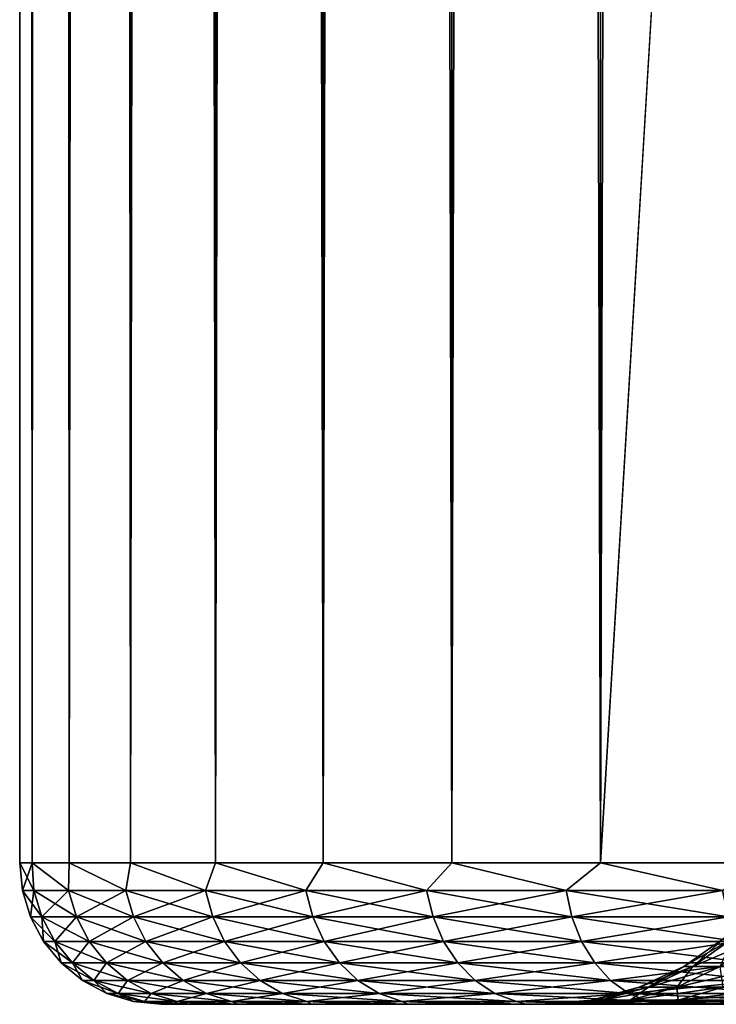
# Model space of a CAD drawing. Extents: x -265 to 265, y 0 to 427.
# Tile 161 of 256: x 235 to 240, y 0 to 7. Entities that reach past the tile are written whole.
import ezdxf

# ---------------------------------------------------------------- set-up
doc = ezdxf.new("R2010")
doc.units = 0
doc.header["$LTSCALE"] = 65.185185
for name, color, linetype in [('69', 7, 'CONTINUOUS'), ('71', 7, 'CONTINUOUS'), ('72', 7, 'CONTINUOUS'), ('73', 7, 'CONTINUOUS'), ('74', 7, 'CONTINUOUS'), ('98', 7, 'CONTINUOUS'), ('99', 7, 'CONTINUOUS')]:
    doc.layers.add(name, color=color, linetype=linetype)

msp = doc.modelspace()

# ---------------------------------------------------------------- linework, layer by layer
at = {"layer": '69', "color": 7, "linetype": 'CONTINUOUS'}
for points in [[(236.022, 0, 0.7849), (236, 0), (236.022, 0, -0.7849), (236.022, 0, 0.7849)], [(236.088, 0, 1.5674), (236.022, 0, 0.7849), (236.088, 0, -1.5674), (236.088, 0, 1.5674)], [(236.088, 0, -1.5674), (236.022, 0, 0.7849), (236.022, 0, -0.7849), (236.088, 0, -1.5674)], [(236.1978, 0, 2.345), (236.088, 0, 1.5674), (236.1978, 0, -2.345), (236.1978, 0, 2.345)], [(236.1978, 0, -2.345), (236.088, 0, 1.5674), (236.088, 0, -1.5674), (236.1978, 0, -2.345)], [(236.351, 0, 3.1152), (236.1978, 0, 2.345), (236.351, 0, -3.1152), (236.351, 0, 3.1152)], [(236.351, 0, -3.1152), (236.1978, 0, 2.345), (236.1978, 0, -2.345), (236.351, 0, -3.1152)], [(236.5471, 0, 3.8756), (236.351, 0, 3.1152), (236.5471, 0, -3.8756), (236.5471, 0, 3.8756)], [(236.5471, 0, -3.8756), (236.351, 0, 3.1152), (236.351, 0, -3.1152), (236.5471, 0, -3.8756)], [(236.7856, 0, 4.6238), (236.5471, 0, 3.8756), (236.7856, 0, -4.6238), (236.7856, 0, 4.6238)], [(236.7856, 0, -4.6238), (236.5471, 0, 3.8756), (236.5471, 0, -3.8756), (236.7856, 0, -4.6238)], [(237.0657, 0, 5.3575), (236.7856, 0, 4.6238), (237.0657, 0, -5.3575), (237.0657, 0, 5.3575)], [(237.0657, 0, -5.3575), (236.7856, 0, 4.6238), (236.7856, 0, -4.6238), (237.0657, 0, -5.3575)], [(237.3864, 0, 6.0743), (237.0657, 0, 5.3575), (237.3864, 0, -6.0743), (237.3864, 0, 6.0743)], [(237.3864, 0, -6.0743), (237.0657, 0, 5.3575), (237.0657, 0, -5.3575), (237.3864, 0, -6.0743)], [(237.7468, 0, 6.772), (237.3864, 0, 6.0743), (237.7468, 0, -6.772), (237.7468, 0, 6.772)], [(237.7468, 0, -6.772), (237.3864, 0, 6.0743), (237.3864, 0, -6.0743), (237.7468, 0, -6.772)], [(238.1458, 0, 7.4484), (237.7468, 0, 6.772), (238.1458, 0, -7.4484), (238.1458, 0, 7.4484)], [(238.1458, 0, -7.4484), (237.7468, 0, 6.772), (237.7468, 0, -6.772), (238.1458, 0, -7.4484)], [(238.5821, 0, 8.1014), (238.1458, 0, 7.4484), (238.5821, 0, -8.1014), (238.5821, 0, 8.1014)], [(238.5821, 0, -8.1014), (238.1458, 0, 7.4484), (238.1458, 0, -7.4484), (238.5821, 0, -8.1014)], [(239.0543, 0, 8.7288), (238.5821, 0, 8.1014), (239.0046, 0, 2.6059), (239.0543, 0, 8.7288)], [(238.5821, 0, 8.1014), (238.5821, 0, -8.1014), (238.7, 0), (238.5821, 0, 8.1014)], [(238.5821, 0, 8.1014), (238.7, 0), (238.7764, 0, 1.3118), (238.5821, 0, 8.1014)], [(239.0046, 0, 2.6059), (238.5821, 0, 8.1014), (238.7764, 0, 1.3118), (239.0046, 0, 2.6059)], [(238.5821, 0, -8.1014), (239.0543, 0, -8.7288), (238.7, 0), (238.5821, 0, -8.1014)], [(238.7, 0), (239.0543, 0, -8.7288), (238.7764, 0, -1.3118), (238.7, 0)], [(238.7764, 0, -1.3118), (239.0543, 0, -8.7288), (239.0046, 0, -2.6059), (238.7764, 0, -1.3118)], [(239.3814, 0, 3.8648), (239.0543, 0, 8.7288), (239.0046, 0, 2.6059), (239.3814, 0, 3.8648)], [(239.0046, 0, -2.6059), (239.0543, 0, -8.7288), (239.3814, 0, -3.8648), (239.0046, 0, -2.6059)], [(239.561, 0, 9.3288), (239.0543, 0, 8.7288), (239.3814, 0, 3.8648), (239.561, 0, 9.3288)], [(239.0543, 0, -8.7288), (239.561, 0, -9.3288), (239.3814, 0, -3.8648), (239.0543, 0, -8.7288)], [(239.9019, 0, 5.0714), (239.561, 0, 9.3288), (239.3814, 0, 3.8648), (239.9019, 0, 5.0714)], [(239.3814, 0, -3.8648), (239.561, 0, -9.3288), (239.9019, 0, -5.0714), (239.3814, 0, -3.8648)], [(240.1005, 0, 9.8995), (239.561, 0, 9.3288), (239.9019, 0, 5.0714), (240.1005, 0, 9.8995)], [(239.561, 0, -9.3288), (240.1005, 0, -9.8995), (239.9019, 0, -5.0714), (239.561, 0, -9.3288)], [(240.559, 0, 6.2094), (240.1005, 0, 9.8995), (239.9019, 0, 5.0714), (240.559, 0, 6.2094)], [(239.9019, 0, -5.0714), (240.1005, 0, -9.8995), (240.559, 0, -6.2094), (239.9019, 0, -5.0714)]]:
    msp.add_3dface(points, dxfattribs=at)
at = {"layer": '71', "color": 7, "linetype": 'CONTINUOUS'}
for points in [[(235, 1), (235.0879, 1, 1.6218), (235, 419), (235, 1)], [(235, 419), (235.0879, 1, 1.6218), (235.0879, 419, 1.6218), (235, 419)], [(235.0879, 1, 1.6218), (235.3507, 1, 3.2246), (235.0879, 419, 1.6218), (235.0879, 1, 1.6218)], [(235.0879, 419, 1.6218), (235.3507, 1, 3.2246), (235.3507, 419, 3.2246), (235.0879, 419, 1.6218)], [(235.3507, 1, 3.2246), (235.7852, 1, 4.7895), (235.3507, 419, 3.2246), (235.3507, 1, 3.2246)], [(235.3507, 419, 3.2246), (235.7852, 1, 4.7895), (235.7852, 419, 4.7895), (235.3507, 419, 3.2246)], [(235.7852, 1, 4.7895), (236.3864, 1, 6.2983), (235.7852, 419, 4.7895), (235.7852, 1, 4.7895)], [(235.7852, 419, 4.7895), (236.3864, 1, 6.2983), (236.3864, 419, 6.2983), (235.7852, 419, 4.7895)], [(236.3864, 1, 6.2983), (237.1471, 1, 7.7333), (236.3864, 419, 6.2983), (236.3864, 1, 6.2983)], [(236.3864, 419, 6.2983), (237.1471, 1, 7.7333), (237.1471, 419, 7.7333), (236.3864, 419, 6.2983)], [(237.1471, 1, 7.7333), (238.0586, 1, 9.0776), (237.1471, 419, 7.7333), (237.1471, 1, 7.7333)], [(237.1471, 419, 7.7333), (238.0586, 1, 9.0776), (238.0586, 419, 9.0776), (237.1471, 419, 7.7333)], [(238.0586, 1, 9.0776), (239.1101, 1, 10.3155), (238.0586, 419, 9.0776), (238.0586, 1, 9.0776)], [(238.0586, 419, 9.0776), (239.1101, 1, 10.3155), (239.1101, 419, 10.3155), (238.0586, 419, 9.0776)], [(239.1101, 1, 10.3155), (240.2892, 1, 11.4324), (239.1101, 419, 10.3155), (239.1101, 1, 10.3155)], [(239.1101, 419, 10.3155), (240.2892, 1, 11.4324), (240.2892, 419, 11.4324), (239.1101, 419, 10.3155)]]:
    msp.add_3dface(points, dxfattribs=at)
at = {"layer": '72', "color": 7, "linetype": 'CONTINUOUS'}
for points in [[(235, 1), (235, 419), (235.0879, 419, -1.6218), (235, 1)], [(235.0879, 1, -1.6218), (235, 1), (235.0879, 419, -1.6218), (235.0879, 1, -1.6218)], [(235.3507, 1, -3.2246), (235.0879, 1, -1.6218), (235.3507, 419, -3.2246), (235.3507, 1, -3.2246)], [(235.3507, 419, -3.2246), (235.0879, 1, -1.6218), (235.0879, 419, -1.6218), (235.3507, 419, -3.2246)], [(235.7852, 1, -4.7895), (235.3507, 1, -3.2246), (235.7852, 419, -4.7895), (235.7852, 1, -4.7895)], [(235.7852, 419, -4.7895), (235.3507, 1, -3.2246), (235.3507, 419, -3.2246), (235.7852, 419, -4.7895)], [(236.3864, 1, -6.2983), (235.7852, 1, -4.7895), (236.3864, 419, -6.2983), (236.3864, 1, -6.2983)], [(236.3864, 419, -6.2983), (235.7852, 1, -4.7895), (235.7852, 419, -4.7895), (236.3864, 419, -6.2983)], [(237.1471, 1, -7.7333), (236.3864, 1, -6.2983), (237.1471, 419, -7.7333), (237.1471, 1, -7.7333)], [(237.1471, 419, -7.7333), (236.3864, 1, -6.2983), (236.3864, 419, -6.2983), (237.1471, 419, -7.7333)], [(238.0586, 1, -9.0776), (237.1471, 1, -7.7333), (238.0586, 419, -9.0776), (238.0586, 1, -9.0776)], [(238.0586, 419, -9.0776), (237.1471, 1, -7.7333), (237.1471, 419, -7.7333), (238.0586, 419, -9.0776)], [(239.1101, 1, -10.3155), (238.0586, 1, -9.0776), (239.1101, 419, -10.3155), (239.1101, 1, -10.3155)], [(239.1101, 419, -10.3155), (238.0586, 1, -9.0776), (238.0586, 419, -9.0776), (239.1101, 419, -10.3155)], [(239.1101, 1, -10.3155), (239.1101, 419, -10.3155), (240.25, 400, -11.399), (239.1101, 1, -10.3155)], [(239.1101, 1, -10.3155), (240.25, 400, -11.399), (240.25, 20, -11.399), (239.1101, 1, -10.3155)], [(240.2892, 1, -11.4324), (239.1101, 1, -10.3155), (240.25, 20, -11.399), (240.2892, 1, -11.4324)]]:
    msp.add_3dface(points, dxfattribs=at)
at = {"layer": '73', "color": 7, "linetype": 'CONTINUOUS'}
for points in [[(235.0879, 1, 1.6218), (235, 1), (235.1011, 0.8061, 1.5659), (235.0879, 1, 1.6218)], [(235, 1), (235.019, 0.8061), (235.1011, 0.8061, 1.5659), (235, 1)], [(235.3507, 1, 3.2246), (235.0879, 1, 1.6218), (235.3464, 0.8061, 3.1147), (235.3507, 1, 3.2246)], [(235.0879, 1, 1.6218), (235.1011, 0.8061, 1.5659), (235.3464, 0.8061, 3.1147), (235.0879, 1, 1.6218)], [(235.3507, 1, 3.2246), (235.3464, 0.8061, 3.1147), (235.7522, 0.8061, 4.6294), (235.3507, 1, 3.2246)], [(235.7852, 1, 4.7895), (235.3507, 1, 3.2246), (235.7522, 0.8061, 4.6294), (235.7852, 1, 4.7895)], [(235.7852, 1, 4.7895), (235.7522, 0.8061, 4.6294), (236.3142, 0.8061, 6.0933), (235.7852, 1, 4.7895)], [(236.3864, 1, 6.2983), (235.7852, 1, 4.7895), (236.3142, 0.8061, 6.0933), (236.3864, 1, 6.2983)], [(236.3864, 1, 6.2983), (236.3142, 0.8061, 6.0933), (237.0261, 0.8061, 7.4905), (236.3864, 1, 6.2983)], [(237.1471, 1, 7.7333), (236.3864, 1, 6.2983), (237.0261, 0.8061, 7.4905), (237.1471, 1, 7.7333)], [(237.1471, 1, 7.7333), (237.0261, 0.8061, 7.4905), (237.8801, 0.8061, 8.8056), (237.1471, 1, 7.7333)], [(238.0586, 1, 9.0776), (237.1471, 1, 7.7333), (237.8801, 0.8061, 8.8056), (238.0586, 1, 9.0776)], [(238.0586, 1, 9.0776), (237.8801, 0.8061, 8.8056), (238.8669, 0.8061, 10.0243), (238.0586, 1, 9.0776)], [(239.1101, 1, 10.3155), (238.0586, 1, 9.0776), (238.8669, 0.8061, 10.0243), (239.1101, 1, 10.3155)], [(239.1101, 1, 10.3155), (238.8669, 0.8061, 10.0243), (239.9757, 0.8061, 11.1331), (239.1101, 1, 10.3155)], [(240.2892, 1, 11.4324), (239.1101, 1, 10.3155), (239.9757, 0.8061, 11.1331), (240.2892, 1, 11.4324)], [(235.0757, 0.6182), (235.1575, 0.6182, 1.56), (235.019, 0.8061), (235.0757, 0.6182)], [(235.019, 0.8061), (235.1575, 0.6182, 1.56), (235.1011, 0.8061, 1.5659), (235.019, 0.8061)], [(235.1575, 0.6182, 1.56), (235.4019, 0.6182, 3.1029), (235.1011, 0.8061, 1.5659), (235.1575, 0.6182, 1.56)], [(235.1011, 0.8061, 1.5659), (235.4019, 0.6182, 3.1029), (235.3464, 0.8061, 3.1147), (235.1011, 0.8061, 1.5659)], [(235.4019, 0.6182, 3.1029), (235.8062, 0.6182, 4.6118), (235.3464, 0.8061, 3.1147), (235.4019, 0.6182, 3.1029)], [(235.3464, 0.8061, 3.1147), (235.8062, 0.6182, 4.6118), (235.7522, 0.8061, 4.6294), (235.3464, 0.8061, 3.1147)], [(235.8062, 0.6182, 4.6118), (236.366, 0.6182, 6.0702), (235.7522, 0.8061, 4.6294), (235.8062, 0.6182, 4.6118)], [(235.7522, 0.8061, 4.6294), (236.366, 0.6182, 6.0702), (236.3142, 0.8061, 6.0933), (235.7522, 0.8061, 4.6294)], [(236.366, 0.6182, 6.0702), (237.0752, 0.6182, 7.4621), (236.3142, 0.8061, 6.0933), (236.366, 0.6182, 6.0702)], [(236.3142, 0.8061, 6.0933), (237.0752, 0.6182, 7.4621), (237.0261, 0.8061, 7.4905), (236.3142, 0.8061, 6.0933)], [(237.0752, 0.6182, 7.4621), (237.926, 0.6182, 8.7723), (237.0261, 0.8061, 7.4905), (237.0752, 0.6182, 7.4621)], [(237.0261, 0.8061, 7.4905), (237.926, 0.6182, 8.7723), (237.8801, 0.8061, 8.8056), (237.0261, 0.8061, 7.4905)], [(237.926, 0.6182, 8.7723), (238.9091, 0.6182, 9.9863), (237.8801, 0.8061, 8.8056), (237.926, 0.6182, 8.7723)], [(237.8801, 0.8061, 8.8056), (238.9091, 0.6182, 9.9863), (238.8669, 0.8061, 10.0243), (237.8801, 0.8061, 8.8056)], [(238.9091, 0.6182, 9.9863), (240.0137, 0.6182, 11.0909), (238.8669, 0.8061, 10.0243), (238.9091, 0.6182, 9.9863)], [(238.8669, 0.8061, 10.0243), (240.0137, 0.6182, 11.0909), (239.9757, 0.8061, 11.1331), (238.8669, 0.8061, 10.0243)], [(235.1681, 0.4451), (235.2493, 0.4451, 1.5504), (235.0757, 0.6182), (235.1681, 0.4451)], [(235.0757, 0.6182), (235.2493, 0.4451, 1.5504), (235.1575, 0.6182, 1.56), (235.0757, 0.6182)], [(235.2493, 0.4451, 1.5504), (235.4922, 0.4451, 3.0837), (235.1575, 0.6182, 1.56), (235.2493, 0.4451, 1.5504)], [(235.1575, 0.6182, 1.56), (235.4922, 0.4451, 3.0837), (235.4019, 0.6182, 3.1029), (235.1575, 0.6182, 1.56)], [(235.4922, 0.4451, 3.0837), (235.894, 0.4451, 4.5833), (235.4019, 0.6182, 3.1029), (235.4922, 0.4451, 3.0837)], [(235.4019, 0.6182, 3.1029), (235.894, 0.4451, 4.5833), (235.8062, 0.6182, 4.6118), (235.4019, 0.6182, 3.1029)], [(235.894, 0.4451, 4.5833), (236.4504, 0.4451, 6.0327), (235.8062, 0.6182, 4.6118), (235.894, 0.4451, 4.5833)], [(235.8062, 0.6182, 4.6118), (236.4504, 0.4451, 6.0327), (236.366, 0.6182, 6.0702), (235.8062, 0.6182, 4.6118)], [(236.4504, 0.4451, 6.0327), (237.1552, 0.4451, 7.416), (236.366, 0.6182, 6.0702), (236.4504, 0.4451, 6.0327)], [(236.366, 0.6182, 6.0702), (237.1552, 0.4451, 7.416), (237.0752, 0.6182, 7.4621), (236.366, 0.6182, 6.0702)], [(237.1552, 0.4451, 7.416), (238.0007, 0.4451, 8.718), (237.0752, 0.6182, 7.4621), (237.1552, 0.4451, 7.416)], [(237.0752, 0.6182, 7.4621), (238.0007, 0.4451, 8.718), (237.926, 0.6182, 8.7723), (237.0752, 0.6182, 7.4621)], [(238.0007, 0.4451, 8.718), (238.9777, 0.4451, 9.9245), (237.926, 0.6182, 8.7723), (238.0007, 0.4451, 8.718)], [(237.926, 0.6182, 8.7723), (238.9777, 0.4451, 9.9245), (238.9091, 0.6182, 9.9863), (237.926, 0.6182, 8.7723)], [(238.9777, 0.4451, 9.9245), (240.0755, 0.4451, 11.0223), (238.9091, 0.6182, 9.9863), (238.9777, 0.4451, 9.9245)], [(238.9091, 0.6182, 9.9863), (240.0755, 0.4451, 11.0223), (240.0137, 0.6182, 11.0909), (238.9091, 0.6182, 9.9863)], [(235.2925, 0.2933), (235.373, 0.2933, 1.5374), (235.1681, 0.4451), (235.2925, 0.2933)], [(235.1681, 0.4451), (235.373, 0.2933, 1.5374), (235.2493, 0.4451, 1.5504), (235.1681, 0.4451)], [(235.373, 0.2933, 1.5374), (235.6139, 0.2933, 3.0579), (235.2493, 0.4451, 1.5504), (235.373, 0.2933, 1.5374)], [(235.2493, 0.4451, 1.5504), (235.6139, 0.2933, 3.0579), (235.4922, 0.4451, 3.0837), (235.2493, 0.4451, 1.5504)], [(235.6139, 0.2933, 3.0579), (236.0123, 0.2933, 4.5449), (235.4922, 0.4451, 3.0837), (235.6139, 0.2933, 3.0579)], [(235.4922, 0.4451, 3.0837), (236.0123, 0.2933, 4.5449), (235.894, 0.4451, 4.5833), (235.4922, 0.4451, 3.0837)], [(236.0123, 0.2933, 4.5449), (236.564, 0.2933, 5.9821), (235.894, 0.4451, 4.5833), (236.0123, 0.2933, 4.5449)], [(235.894, 0.4451, 4.5833), (236.564, 0.2933, 5.9821), (236.4504, 0.4451, 6.0327), (235.894, 0.4451, 4.5833)], [(236.564, 0.2933, 5.9821), (237.2629, 0.2933, 7.3538), (236.4504, 0.4451, 6.0327), (236.564, 0.2933, 5.9821)], [(236.4504, 0.4451, 6.0327), (237.2629, 0.2933, 7.3538), (237.1552, 0.4451, 7.416), (236.4504, 0.4451, 6.0327)], [(237.2629, 0.2933, 7.3538), (238.1014, 0.2933, 8.6449), (237.1552, 0.4451, 7.416), (237.2629, 0.2933, 7.3538)], [(237.1552, 0.4451, 7.416), (238.1014, 0.2933, 8.6449), (238.0007, 0.4451, 8.718), (237.1552, 0.4451, 7.416)], [(238.1014, 0.2933, 8.6449), (239.0702, 0.2933, 9.8413), (238.0007, 0.4451, 8.718), (238.1014, 0.2933, 8.6449)], [(238.0007, 0.4451, 8.718), (239.0702, 0.2933, 9.8413), (238.9777, 0.4451, 9.9245), (238.0007, 0.4451, 8.718)], [(239.0702, 0.2933, 9.8413), (240.1587, 0.2933, 10.9298), (238.9777, 0.4451, 9.9245), (239.0702, 0.2933, 9.8413)], [(238.9777, 0.4451, 9.9245), (240.1587, 0.2933, 10.9298), (240.0755, 0.4451, 11.0223), (238.9777, 0.4451, 9.9245)], [(235.4441, 0.1687), (235.5238, 0.1687, 1.5215), (235.2925, 0.2933), (235.4441, 0.1687)], [(235.2925, 0.2933), (235.5238, 0.1687, 1.5215), (235.373, 0.2933, 1.5374), (235.2925, 0.2933)], [(235.5238, 0.1687, 1.5215), (235.7622, 0.1687, 3.0263), (235.373, 0.2933, 1.5374), (235.5238, 0.1687, 1.5215)], [(235.373, 0.2933, 1.5374), (235.7622, 0.1687, 3.0263), (235.6139, 0.2933, 3.0579), (235.373, 0.2933, 1.5374)], [(235.7622, 0.1687, 3.0263), (236.1565, 0.1687, 4.498), (235.6139, 0.2933, 3.0579), (235.7622, 0.1687, 3.0263)], [(235.6139, 0.2933, 3.0579), (236.1565, 0.1687, 4.498), (236.0123, 0.2933, 4.5449), (235.6139, 0.2933, 3.0579)], [(236.1565, 0.1687, 4.498), (236.7025, 0.1687, 5.9204), (236.0123, 0.2933, 4.5449), (236.1565, 0.1687, 4.498)], [(236.0123, 0.2933, 4.5449), (236.7025, 0.1687, 5.9204), (236.564, 0.2933, 5.9821), (236.0123, 0.2933, 4.5449)], [(236.7025, 0.1687, 5.9204), (237.3942, 0.1687, 7.2779), (236.564, 0.2933, 5.9821), (236.7025, 0.1687, 5.9204)], [(236.564, 0.2933, 5.9821), (237.3942, 0.1687, 7.2779), (237.2629, 0.2933, 7.3538), (236.564, 0.2933, 5.9821)], [(237.3942, 0.1687, 7.2779), (238.224, 0.1687, 8.5557), (237.2629, 0.2933, 7.3538), (237.3942, 0.1687, 7.2779)], [(237.2629, 0.2933, 7.3538), (238.224, 0.1687, 8.5557), (238.1014, 0.2933, 8.6449), (237.2629, 0.2933, 7.3538)], [(238.224, 0.1687, 8.5557), (239.1829, 0.1687, 9.7398), (238.1014, 0.2933, 8.6449), (238.224, 0.1687, 8.5557)], [(238.1014, 0.2933, 8.6449), (239.1829, 0.1687, 9.7398), (239.0702, 0.2933, 9.8413), (238.1014, 0.2933, 8.6449)], [(239.1829, 0.1687, 9.7398), (240.2602, 0.1687, 10.8171), (239.0702, 0.2933, 9.8413), (239.1829, 0.1687, 9.7398)], [(239.0702, 0.2933, 9.8413), (240.2602, 0.1687, 10.8171), (240.1587, 0.2933, 10.9298), (239.0702, 0.2933, 9.8413)], [(235.6171, 0.0762), (235.6959, 0.0762, 1.5034), (235.4441, 0.1687), (235.6171, 0.0762)], [(235.4441, 0.1687), (235.6959, 0.0762, 1.5034), (235.5238, 0.1687, 1.5215), (235.4441, 0.1687)], [(235.6959, 0.0762, 1.5034), (235.9314, 0.0762, 2.9904), (235.5238, 0.1687, 1.5215), (235.6959, 0.0762, 1.5034)], [(235.5238, 0.1687, 1.5215), (235.9314, 0.0762, 2.9904), (235.7622, 0.1687, 3.0263), (235.5238, 0.1687, 1.5215)], [(235.9314, 0.0762, 2.9904), (236.3211, 0.0762, 4.4445), (235.7622, 0.1687, 3.0263), (235.9314, 0.0762, 2.9904)], [(235.7622, 0.1687, 3.0263), (236.3211, 0.0762, 4.4445), (236.1565, 0.1687, 4.498), (235.7622, 0.1687, 3.0263)], [(236.3211, 0.0762, 4.4445), (236.8606, 0.0762, 5.85), (236.1565, 0.1687, 4.498), (236.3211, 0.0762, 4.4445)], [(236.1565, 0.1687, 4.498), (236.8606, 0.0762, 5.85), (236.7025, 0.1687, 5.9204), (236.1565, 0.1687, 4.498)], [(236.8606, 0.0762, 5.85), (237.5441, 0.0762, 7.1914), (236.7025, 0.1687, 5.9204), (236.8606, 0.0762, 5.85)], [(236.7025, 0.1687, 5.9204), (237.5441, 0.0762, 7.1914), (237.3942, 0.1687, 7.2779), (236.7025, 0.1687, 5.9204)], [(237.5441, 0.0762, 7.1914), (238.364, 0.0762, 8.454), (237.3942, 0.1687, 7.2779), (237.5441, 0.0762, 7.1914)], [(237.3942, 0.1687, 7.2779), (238.364, 0.0762, 8.454), (238.224, 0.1687, 8.5557), (237.3942, 0.1687, 7.2779)], [(238.364, 0.0762, 8.454), (239.3114, 0.0762, 9.624), (238.224, 0.1687, 8.5557), (238.364, 0.0762, 8.454)], [(238.224, 0.1687, 8.5557), (239.3114, 0.0762, 9.624), (239.1829, 0.1687, 9.7398), (238.224, 0.1687, 8.5557)], [(239.3114, 0.0762, 9.624), (240.376, 0.0762, 10.6886), (239.1829, 0.1687, 9.7398), (239.3114, 0.0762, 9.624)], [(239.1829, 0.1687, 9.7398), (240.376, 0.0762, 10.6886), (240.2602, 0.1687, 10.8171), (239.1829, 0.1687, 9.7398)], [(235.8049, 0.0192), (235.8827, 0.0192, 1.4838), (235.6171, 0.0762), (235.8049, 0.0192)], [(235.6171, 0.0762), (235.8827, 0.0192, 1.4838), (235.6959, 0.0762, 1.5034), (235.6171, 0.0762)], [(235.8827, 0.0192, 1.4838), (236.1151, 0.0192, 2.9513), (235.6959, 0.0762, 1.5034), (235.8827, 0.0192, 1.4838)], [(235.6959, 0.0762, 1.5034), (236.1151, 0.0192, 2.9513), (235.9314, 0.0762, 2.9904), (235.6959, 0.0762, 1.5034)], [(236.1151, 0.0192, 2.9513), (236.4997, 0.0192, 4.3865), (235.9314, 0.0762, 2.9904), (236.1151, 0.0192, 2.9513)], [(235.9314, 0.0762, 2.9904), (236.4997, 0.0192, 4.3865), (236.3211, 0.0762, 4.4445), (235.9314, 0.0762, 2.9904)], [(236.4997, 0.0192, 4.3865), (237.0321, 0.0192, 5.7737), (236.3211, 0.0762, 4.4445), (236.4997, 0.0192, 4.3865)], [(236.3211, 0.0762, 4.4445), (237.0321, 0.0192, 5.7737), (236.8606, 0.0762, 5.85), (236.3211, 0.0762, 4.4445)], [(237.0321, 0.0192, 5.7737), (237.7067, 0.0192, 7.0975), (236.8606, 0.0762, 5.85), (237.0321, 0.0192, 5.7737)], [(236.8606, 0.0762, 5.85), (237.7067, 0.0192, 7.0975), (237.5441, 0.0762, 7.1914), (236.8606, 0.0762, 5.85)], [(237.7067, 0.0192, 7.0975), (238.5159, 0.0192, 8.3437), (237.5441, 0.0762, 7.1914), (237.7067, 0.0192, 7.0975)], [(237.5441, 0.0762, 7.1914), (238.5159, 0.0192, 8.3437), (238.364, 0.0762, 8.454), (237.5441, 0.0762, 7.1914)], [(238.5159, 0.0192, 8.3437), (239.451, 0.0192, 9.4984), (238.364, 0.0762, 8.454), (238.5159, 0.0192, 8.3437)], [(238.364, 0.0762, 8.454), (239.451, 0.0192, 9.4984), (239.3114, 0.0762, 9.624), (238.364, 0.0762, 8.454)], [(239.451, 0.0192, 9.4984), (240.5016, 0.0192, 10.549), (239.3114, 0.0762, 9.624), (239.451, 0.0192, 9.4984)], [(239.3114, 0.0762, 9.624), (240.5016, 0.0192, 10.549), (240.376, 0.0762, 10.6886), (239.3114, 0.0762, 9.624)], [(236, 0), (236.022, 0, 0.7849), (235.8049, 0.0192), (236, 0)], [(235.8049, 0.0192), (236.022, 0, 0.7849), (235.8827, 0.0192, 1.4838), (235.8049, 0.0192)], [(236.022, 0, 0.7849), (236.088, 0, 1.5674), (235.8827, 0.0192, 1.4838), (236.022, 0, 0.7849)], [(236.088, 0, 1.5674), (236.1978, 0, 2.345), (235.8827, 0.0192, 1.4838), (236.088, 0, 1.5674)], [(235.8827, 0.0192, 1.4838), (236.1978, 0, 2.345), (236.1151, 0.0192, 2.9513), (235.8827, 0.0192, 1.4838)], [(236.1978, 0, 2.345), (236.351, 0, 3.1152), (236.1151, 0.0192, 2.9513), (236.1978, 0, 2.345)], [(236.351, 0, 3.1152), (236.5471, 0, 3.8756), (236.1151, 0.0192, 2.9513), (236.351, 0, 3.1152)], [(236.1151, 0.0192, 2.9513), (236.5471, 0, 3.8756), (236.4997, 0.0192, 4.3865), (236.1151, 0.0192, 2.9513)], [(236.5471, 0, 3.8756), (236.7856, 0, 4.6238), (236.4997, 0.0192, 4.3865), (236.5471, 0, 3.8756)], [(236.7856, 0, 4.6238), (237.0657, 0, 5.3575), (236.4997, 0.0192, 4.3865), (236.7856, 0, 4.6238)], [(236.4997, 0.0192, 4.3865), (237.0657, 0, 5.3575), (237.0321, 0.0192, 5.7737), (236.4997, 0.0192, 4.3865)], [(237.0657, 0, 5.3575), (237.3864, 0, 6.0743), (237.0321, 0.0192, 5.7737), (237.0657, 0, 5.3575)], [(237.3864, 0, 6.0743), (237.7468, 0, 6.772), (237.0321, 0.0192, 5.7737), (237.3864, 0, 6.0743)], [(237.0321, 0.0192, 5.7737), (237.7468, 0, 6.772), (237.7067, 0.0192, 7.0975), (237.0321, 0.0192, 5.7737)], [(237.7468, 0, 6.772), (238.1458, 0, 7.4484), (237.7067, 0.0192, 7.0975), (237.7468, 0, 6.772)], [(238.1458, 0, 7.4484), (238.5821, 0, 8.1014), (237.7067, 0.0192, 7.0975), (238.1458, 0, 7.4484)], [(237.7067, 0.0192, 7.0975), (238.5821, 0, 8.1014), (238.5159, 0.0192, 8.3437), (237.7067, 0.0192, 7.0975)], [(238.5821, 0, 8.1014), (239.0543, 0, 8.7288), (238.5159, 0.0192, 8.3437), (238.5821, 0, 8.1014)], [(239.0543, 0, 8.7288), (239.561, 0, 9.3288), (238.5159, 0.0192, 8.3437), (239.0543, 0, 8.7288)], [(238.5159, 0.0192, 8.3437), (239.561, 0, 9.3288), (239.451, 0.0192, 9.4984), (238.5159, 0.0192, 8.3437)], [(239.561, 0, 9.3288), (240.1005, 0, 9.8995), (239.451, 0.0192, 9.4984), (239.561, 0, 9.3288)], [(239.451, 0.0192, 9.4984), (240.1005, 0, 9.8995), (240.5016, 0.0192, 10.549), (239.451, 0.0192, 9.4984)]]:
    msp.add_3dface(points, dxfattribs=at)
at = {"layer": '74', "color": 7, "linetype": 'CONTINUOUS'}
for points in [[(235, 1), (235.0879, 1, -1.6218), (235.019, 0.8061), (235, 1)], [(235.019, 0.8061), (235.0879, 1, -1.6218), (235.1011, 0.8061, -1.5659), (235.019, 0.8061)], [(235.0879, 1, -1.6218), (235.3507, 1, -3.2246), (235.3464, 0.8061, -3.1147), (235.0879, 1, -1.6218)], [(235.0879, 1, -1.6218), (235.3464, 0.8061, -3.1147), (235.1011, 0.8061, -1.5659), (235.0879, 1, -1.6218)], [(235.3507, 1, -3.2246), (235.7522, 0.8061, -4.6294), (235.3464, 0.8061, -3.1147), (235.3507, 1, -3.2246)], [(235.3507, 1, -3.2246), (235.7852, 1, -4.7895), (235.7522, 0.8061, -4.6294), (235.3507, 1, -3.2246)], [(235.7852, 1, -4.7895), (236.3142, 0.8061, -6.0933), (235.7522, 0.8061, -4.6294), (235.7852, 1, -4.7895)], [(235.7852, 1, -4.7895), (236.3864, 1, -6.2983), (236.3142, 0.8061, -6.0933), (235.7852, 1, -4.7895)], [(236.3864, 1, -6.2983), (237.0261, 0.8061, -7.4905), (236.3142, 0.8061, -6.0933), (236.3864, 1, -6.2983)], [(236.3864, 1, -6.2983), (237.1471, 1, -7.7333), (237.0261, 0.8061, -7.4905), (236.3864, 1, -6.2983)], [(237.1471, 1, -7.7333), (237.8801, 0.8061, -8.8056), (237.0261, 0.8061, -7.4905), (237.1471, 1, -7.7333)], [(237.1471, 1, -7.7333), (238.0586, 1, -9.0776), (237.8801, 0.8061, -8.8056), (237.1471, 1, -7.7333)], [(238.0586, 1, -9.0776), (238.8669, 0.8061, -10.0243), (237.8801, 0.8061, -8.8056), (238.0586, 1, -9.0776)], [(238.0586, 1, -9.0776), (239.1101, 1, -10.3155), (238.8669, 0.8061, -10.0243), (238.0586, 1, -9.0776)], [(239.1101, 1, -10.3155), (239.9757, 0.8061, -11.1331), (238.8669, 0.8061, -10.0243), (239.1101, 1, -10.3155)], [(239.1101, 1, -10.3155), (240.2892, 1, -11.4324), (239.9757, 0.8061, -11.1331), (239.1101, 1, -10.3155)], [(235.0757, 0.6182), (235.019, 0.8061), (235.1011, 0.8061, -1.5659), (235.0757, 0.6182)], [(235.1575, 0.6182, -1.56), (235.0757, 0.6182), (235.1011, 0.8061, -1.5659), (235.1575, 0.6182, -1.56)], [(235.3464, 0.8061, -3.1147), (235.1575, 0.6182, -1.56), (235.1011, 0.8061, -1.5659), (235.3464, 0.8061, -3.1147)], [(235.4019, 0.6182, -3.1029), (235.1575, 0.6182, -1.56), (235.3464, 0.8061, -3.1147), (235.4019, 0.6182, -3.1029)], [(235.7522, 0.8061, -4.6294), (235.4019, 0.6182, -3.1029), (235.3464, 0.8061, -3.1147), (235.7522, 0.8061, -4.6294)], [(235.8062, 0.6182, -4.6118), (235.4019, 0.6182, -3.1029), (235.7522, 0.8061, -4.6294), (235.8062, 0.6182, -4.6118)], [(236.3142, 0.8061, -6.0933), (235.8062, 0.6182, -4.6118), (235.7522, 0.8061, -4.6294), (236.3142, 0.8061, -6.0933)], [(236.366, 0.6182, -6.0702), (235.8062, 0.6182, -4.6118), (236.3142, 0.8061, -6.0933), (236.366, 0.6182, -6.0702)], [(237.0261, 0.8061, -7.4905), (236.366, 0.6182, -6.0702), (236.3142, 0.8061, -6.0933), (237.0261, 0.8061, -7.4905)], [(237.0752, 0.6182, -7.4621), (236.366, 0.6182, -6.0702), (237.0261, 0.8061, -7.4905), (237.0752, 0.6182, -7.4621)], [(237.8801, 0.8061, -8.8056), (237.0752, 0.6182, -7.4621), (237.0261, 0.8061, -7.4905), (237.8801, 0.8061, -8.8056)], [(237.926, 0.6182, -8.7723), (237.0752, 0.6182, -7.4621), (237.8801, 0.8061, -8.8056), (237.926, 0.6182, -8.7723)], [(238.8669, 0.8061, -10.0243), (237.926, 0.6182, -8.7723), (237.8801, 0.8061, -8.8056), (238.8669, 0.8061, -10.0243)], [(238.9091, 0.6182, -9.9863), (237.926, 0.6182, -8.7723), (238.8669, 0.8061, -10.0243), (238.9091, 0.6182, -9.9863)], [(239.9757, 0.8061, -11.1331), (238.9091, 0.6182, -9.9863), (238.8669, 0.8061, -10.0243), (239.9757, 0.8061, -11.1331)], [(240.0137, 0.6182, -11.0909), (238.9091, 0.6182, -9.9863), (239.9757, 0.8061, -11.1331), (240.0137, 0.6182, -11.0909)], [(235.1681, 0.4451), (235.0757, 0.6182), (235.1575, 0.6182, -1.56), (235.1681, 0.4451)], [(235.2493, 0.4451, -1.5504), (235.1681, 0.4451), (235.1575, 0.6182, -1.56), (235.2493, 0.4451, -1.5504)], [(235.4019, 0.6182, -3.1029), (235.2493, 0.4451, -1.5504), (235.1575, 0.6182, -1.56), (235.4019, 0.6182, -3.1029)], [(235.4922, 0.4451, -3.0837), (235.2493, 0.4451, -1.5504), (235.4019, 0.6182, -3.1029), (235.4922, 0.4451, -3.0837)], [(235.8062, 0.6182, -4.6118), (235.4922, 0.4451, -3.0837), (235.4019, 0.6182, -3.1029), (235.8062, 0.6182, -4.6118)], [(235.894, 0.4451, -4.5833), (235.4922, 0.4451, -3.0837), (235.8062, 0.6182, -4.6118), (235.894, 0.4451, -4.5833)], [(236.366, 0.6182, -6.0702), (235.894, 0.4451, -4.5833), (235.8062, 0.6182, -4.6118), (236.366, 0.6182, -6.0702)], [(236.4504, 0.4451, -6.0327), (235.894, 0.4451, -4.5833), (236.366, 0.6182, -6.0702), (236.4504, 0.4451, -6.0327)], [(237.0752, 0.6182, -7.4621), (236.4504, 0.4451, -6.0327), (236.366, 0.6182, -6.0702), (237.0752, 0.6182, -7.4621)], [(237.1552, 0.4451, -7.416), (236.4504, 0.4451, -6.0327), (237.0752, 0.6182, -7.4621), (237.1552, 0.4451, -7.416)], [(237.926, 0.6182, -8.7723), (237.1552, 0.4451, -7.416), (237.0752, 0.6182, -7.4621), (237.926, 0.6182, -8.7723)], [(238.0007, 0.4451, -8.718), (237.1552, 0.4451, -7.416), (237.926, 0.6182, -8.7723), (238.0007, 0.4451, -8.718)], [(238.9091, 0.6182, -9.9863), (238.0007, 0.4451, -8.718), (237.926, 0.6182, -8.7723), (238.9091, 0.6182, -9.9863)], [(238.9777, 0.4451, -9.9245), (238.0007, 0.4451, -8.718), (238.9091, 0.6182, -9.9863), (238.9777, 0.4451, -9.9245)], [(240.0137, 0.6182, -11.0909), (238.9777, 0.4451, -9.9245), (238.9091, 0.6182, -9.9863), (240.0137, 0.6182, -11.0909)], [(240.0755, 0.4451, -11.0223), (238.9777, 0.4451, -9.9245), (240.0137, 0.6182, -11.0909), (240.0755, 0.4451, -11.0223)], [(235.2925, 0.2933), (235.1681, 0.4451), (235.2493, 0.4451, -1.5504), (235.2925, 0.2933)], [(235.373, 0.2933, -1.5374), (235.2925, 0.2933), (235.2493, 0.4451, -1.5504), (235.373, 0.2933, -1.5374)], [(235.4922, 0.4451, -3.0837), (235.373, 0.2933, -1.5374), (235.2493, 0.4451, -1.5504), (235.4922, 0.4451, -3.0837)], [(235.6139, 0.2933, -3.0579), (235.373, 0.2933, -1.5374), (235.4922, 0.4451, -3.0837), (235.6139, 0.2933, -3.0579)], [(235.894, 0.4451, -4.5833), (235.6139, 0.2933, -3.0579), (235.4922, 0.4451, -3.0837), (235.894, 0.4451, -4.5833)], [(236.0123, 0.2933, -4.5449), (235.6139, 0.2933, -3.0579), (235.894, 0.4451, -4.5833), (236.0123, 0.2933, -4.5449)], [(236.4504, 0.4451, -6.0327), (236.0123, 0.2933, -4.5449), (235.894, 0.4451, -4.5833), (236.4504, 0.4451, -6.0327)], [(236.564, 0.2933, -5.9821), (236.0123, 0.2933, -4.5449), (236.4504, 0.4451, -6.0327), (236.564, 0.2933, -5.9821)], [(237.1552, 0.4451, -7.416), (236.564, 0.2933, -5.9821), (236.4504, 0.4451, -6.0327), (237.1552, 0.4451, -7.416)], [(237.2629, 0.2933, -7.3538), (236.564, 0.2933, -5.9821), (237.1552, 0.4451, -7.416), (237.2629, 0.2933, -7.3538)], [(238.0007, 0.4451, -8.718), (237.2629, 0.2933, -7.3538), (237.1552, 0.4451, -7.416), (238.0007, 0.4451, -8.718)], [(238.1014, 0.2933, -8.6449), (237.2629, 0.2933, -7.3538), (238.0007, 0.4451, -8.718), (238.1014, 0.2933, -8.6449)], [(238.9777, 0.4451, -9.9245), (238.1014, 0.2933, -8.6449), (238.0007, 0.4451, -8.718), (238.9777, 0.4451, -9.9245)], [(239.0702, 0.2933, -9.8413), (238.1014, 0.2933, -8.6449), (238.9777, 0.4451, -9.9245), (239.0702, 0.2933, -9.8413)], [(240.0755, 0.4451, -11.0223), (239.0702, 0.2933, -9.8413), (238.9777, 0.4451, -9.9245), (240.0755, 0.4451, -11.0223)], [(240.1587, 0.2933, -10.9298), (239.0702, 0.2933, -9.8413), (240.0755, 0.4451, -11.0223), (240.1587, 0.2933, -10.9298)], [(235.4441, 0.1687), (235.2925, 0.2933), (235.373, 0.2933, -1.5374), (235.4441, 0.1687)], [(235.5238, 0.1687, -1.5215), (235.4441, 0.1687), (235.373, 0.2933, -1.5374), (235.5238, 0.1687, -1.5215)], [(235.6139, 0.2933, -3.0579), (235.5238, 0.1687, -1.5215), (235.373, 0.2933, -1.5374), (235.6139, 0.2933, -3.0579)], [(235.7622, 0.1687, -3.0263), (235.5238, 0.1687, -1.5215), (235.6139, 0.2933, -3.0579), (235.7622, 0.1687, -3.0263)], [(236.0123, 0.2933, -4.5449), (235.7622, 0.1687, -3.0263), (235.6139, 0.2933, -3.0579), (236.0123, 0.2933, -4.5449)], [(236.1565, 0.1687, -4.498), (235.7622, 0.1687, -3.0263), (236.0123, 0.2933, -4.5449), (236.1565, 0.1687, -4.498)], [(236.564, 0.2933, -5.9821), (236.1565, 0.1687, -4.498), (236.0123, 0.2933, -4.5449), (236.564, 0.2933, -5.9821)], [(236.7025, 0.1687, -5.9204), (236.1565, 0.1687, -4.498), (236.564, 0.2933, -5.9821), (236.7025, 0.1687, -5.9204)], [(237.2629, 0.2933, -7.3538), (236.7025, 0.1687, -5.9204), (236.564, 0.2933, -5.9821), (237.2629, 0.2933, -7.3538)], [(237.3942, 0.1687, -7.2779), (236.7025, 0.1687, -5.9204), (237.2629, 0.2933, -7.3538), (237.3942, 0.1687, -7.2779)], [(238.1014, 0.2933, -8.6449), (237.3942, 0.1687, -7.2779), (237.2629, 0.2933, -7.3538), (238.1014, 0.2933, -8.6449)], [(238.224, 0.1687, -8.5557), (237.3942, 0.1687, -7.2779), (238.1014, 0.2933, -8.6449), (238.224, 0.1687, -8.5557)], [(239.0702, 0.2933, -9.8413), (238.224, 0.1687, -8.5557), (238.1014, 0.2933, -8.6449), (239.0702, 0.2933, -9.8413)], [(239.1829, 0.1687, -9.7398), (238.224, 0.1687, -8.5557), (239.0702, 0.2933, -9.8413), (239.1829, 0.1687, -9.7398)], [(240.1587, 0.2933, -10.9298), (239.1829, 0.1687, -9.7398), (239.0702, 0.2933, -9.8413), (240.1587, 0.2933, -10.9298)], [(240.2602, 0.1687, -10.8171), (239.1829, 0.1687, -9.7398), (240.1587, 0.2933, -10.9298), (240.2602, 0.1687, -10.8171)], [(235.6171, 0.0762), (235.4441, 0.1687), (235.5238, 0.1687, -1.5215), (235.6171, 0.0762)], [(235.6959, 0.0762, -1.5034), (235.6171, 0.0762), (235.5238, 0.1687, -1.5215), (235.6959, 0.0762, -1.5034)], [(235.7622, 0.1687, -3.0263), (235.6959, 0.0762, -1.5034), (235.5238, 0.1687, -1.5215), (235.7622, 0.1687, -3.0263)], [(235.9314, 0.0762, -2.9904), (235.6959, 0.0762, -1.5034), (235.7622, 0.1687, -3.0263), (235.9314, 0.0762, -2.9904)], [(236.1565, 0.1687, -4.498), (235.9314, 0.0762, -2.9904), (235.7622, 0.1687, -3.0263), (236.1565, 0.1687, -4.498)], [(236.3211, 0.0762, -4.4445), (235.9314, 0.0762, -2.9904), (236.1565, 0.1687, -4.498), (236.3211, 0.0762, -4.4445)], [(236.7025, 0.1687, -5.9204), (236.3211, 0.0762, -4.4445), (236.1565, 0.1687, -4.498), (236.7025, 0.1687, -5.9204)], [(236.8606, 0.0762, -5.85), (236.3211, 0.0762, -4.4445), (236.7025, 0.1687, -5.9204), (236.8606, 0.0762, -5.85)], [(237.3942, 0.1687, -7.2779), (236.8606, 0.0762, -5.85), (236.7025, 0.1687, -5.9204), (237.3942, 0.1687, -7.2779)], [(237.5441, 0.0762, -7.1914), (236.8606, 0.0762, -5.85), (237.3942, 0.1687, -7.2779), (237.5441, 0.0762, -7.1914)], [(238.224, 0.1687, -8.5557), (237.5441, 0.0762, -7.1914), (237.3942, 0.1687, -7.2779), (238.224, 0.1687, -8.5557)], [(238.364, 0.0762, -8.454), (237.5441, 0.0762, -7.1914), (238.224, 0.1687, -8.5557), (238.364, 0.0762, -8.454)], [(239.1829, 0.1687, -9.7398), (238.364, 0.0762, -8.454), (238.224, 0.1687, -8.5557), (239.1829, 0.1687, -9.7398)], [(239.3114, 0.0762, -9.624), (238.364, 0.0762, -8.454), (239.1829, 0.1687, -9.7398), (239.3114, 0.0762, -9.624)], [(240.2602, 0.1687, -10.8171), (239.3114, 0.0762, -9.624), (239.1829, 0.1687, -9.7398), (240.2602, 0.1687, -10.8171)], [(240.376, 0.0762, -10.6886), (239.3114, 0.0762, -9.624), (240.2602, 0.1687, -10.8171), (240.376, 0.0762, -10.6886)], [(235.8049, 0.0192), (235.6171, 0.0762), (235.6959, 0.0762, -1.5034), (235.8049, 0.0192)], [(235.8827, 0.0192, -1.4838), (235.8049, 0.0192), (235.6959, 0.0762, -1.5034), (235.8827, 0.0192, -1.4838)], [(235.9314, 0.0762, -2.9904), (235.8827, 0.0192, -1.4838), (235.6959, 0.0762, -1.5034), (235.9314, 0.0762, -2.9904)], [(236.1151, 0.0192, -2.9513), (235.8827, 0.0192, -1.4838), (235.9314, 0.0762, -2.9904), (236.1151, 0.0192, -2.9513)], [(236.3211, 0.0762, -4.4445), (236.1151, 0.0192, -2.9513), (235.9314, 0.0762, -2.9904), (236.3211, 0.0762, -4.4445)], [(236.4997, 0.0192, -4.3865), (236.1151, 0.0192, -2.9513), (236.3211, 0.0762, -4.4445), (236.4997, 0.0192, -4.3865)], [(236.8606, 0.0762, -5.85), (236.4997, 0.0192, -4.3865), (236.3211, 0.0762, -4.4445), (236.8606, 0.0762, -5.85)], [(237.0321, 0.0192, -5.7737), (236.4997, 0.0192, -4.3865), (236.8606, 0.0762, -5.85), (237.0321, 0.0192, -5.7737)], [(237.5441, 0.0762, -7.1914), (237.0321, 0.0192, -5.7737), (236.8606, 0.0762, -5.85), (237.5441, 0.0762, -7.1914)], [(237.7067, 0.0192, -7.0975), (237.0321, 0.0192, -5.7737), (237.5441, 0.0762, -7.1914), (237.7067, 0.0192, -7.0975)], [(238.364, 0.0762, -8.454), (237.7067, 0.0192, -7.0975), (237.5441, 0.0762, -7.1914), (238.364, 0.0762, -8.454)], [(238.5159, 0.0192, -8.3437), (237.7067, 0.0192, -7.0975), (238.364, 0.0762, -8.454), (238.5159, 0.0192, -8.3437)], [(239.3114, 0.0762, -9.624), (238.5159, 0.0192, -8.3437), (238.364, 0.0762, -8.454), (239.3114, 0.0762, -9.624)], [(239.451, 0.0192, -9.4984), (238.5159, 0.0192, -8.3437), (239.3114, 0.0762, -9.624), (239.451, 0.0192, -9.4984)], [(240.376, 0.0762, -10.6886), (239.451, 0.0192, -9.4984), (239.3114, 0.0762, -9.624), (240.376, 0.0762, -10.6886)], [(240.5016, 0.0192, -10.549), (239.451, 0.0192, -9.4984), (240.376, 0.0762, -10.6886), (240.5016, 0.0192, -10.549)], [(236, 0), (235.8049, 0.0192), (235.8827, 0.0192, -1.4838), (236, 0)], [(236.022, 0, -0.7849), (236, 0), (235.8827, 0.0192, -1.4838), (236.022, 0, -0.7849)], [(236.088, 0, -1.5674), (236.022, 0, -0.7849), (235.8827, 0.0192, -1.4838), (236.088, 0, -1.5674)], [(236.1151, 0.0192, -2.9513), (236.088, 0, -1.5674), (235.8827, 0.0192, -1.4838), (236.1151, 0.0192, -2.9513)], [(236.1978, 0, -2.345), (236.088, 0, -1.5674), (236.1151, 0.0192, -2.9513), (236.1978, 0, -2.345)], [(236.351, 0, -3.1152), (236.1978, 0, -2.345), (236.1151, 0.0192, -2.9513), (236.351, 0, -3.1152)], [(236.4997, 0.0192, -4.3865), (236.351, 0, -3.1152), (236.1151, 0.0192, -2.9513), (236.4997, 0.0192, -4.3865)], [(236.5471, 0, -3.8756), (236.351, 0, -3.1152), (236.4997, 0.0192, -4.3865), (236.5471, 0, -3.8756)], [(236.7856, 0, -4.6238), (236.5471, 0, -3.8756), (236.4997, 0.0192, -4.3865), (236.7856, 0, -4.6238)], [(237.0321, 0.0192, -5.7737), (236.7856, 0, -4.6238), (236.4997, 0.0192, -4.3865), (237.0321, 0.0192, -5.7737)], [(237.0657, 0, -5.3575), (236.7856, 0, -4.6238), (237.0321, 0.0192, -5.7737), (237.0657, 0, -5.3575)], [(237.3864, 0, -6.0743), (237.0657, 0, -5.3575), (237.0321, 0.0192, -5.7737), (237.3864, 0, -6.0743)], [(237.7067, 0.0192, -7.0975), (237.3864, 0, -6.0743), (237.0321, 0.0192, -5.7737), (237.7067, 0.0192, -7.0975)], [(237.7468, 0, -6.772), (237.3864, 0, -6.0743), (237.7067, 0.0192, -7.0975), (237.7468, 0, -6.772)], [(238.1458, 0, -7.4484), (237.7468, 0, -6.772), (237.7067, 0.0192, -7.0975), (238.1458, 0, -7.4484)], [(238.5159, 0.0192, -8.3437), (238.1458, 0, -7.4484), (237.7067, 0.0192, -7.0975), (238.5159, 0.0192, -8.3437)], [(238.5821, 0, -8.1014), (238.1458, 0, -7.4484), (238.5159, 0.0192, -8.3437), (238.5821, 0, -8.1014)], [(239.0543, 0, -8.7288), (238.5821, 0, -8.1014), (238.5159, 0.0192, -8.3437), (239.0543, 0, -8.7288)], [(239.451, 0.0192, -9.4984), (239.0543, 0, -8.7288), (238.5159, 0.0192, -8.3437), (239.451, 0.0192, -9.4984)], [(239.561, 0, -9.3288), (239.0543, 0, -8.7288), (239.451, 0.0192, -9.4984), (239.561, 0, -9.3288)], [(240.1005, 0, -9.8995), (239.561, 0, -9.3288), (239.451, 0.0192, -9.4984), (240.1005, 0, -9.8995)], [(240.5016, 0.0192, -10.549), (240.1005, 0, -9.8995), (239.451, 0.0192, -9.4984), (240.5016, 0.0192, -10.549)]]:
    msp.add_3dface(points, dxfattribs=at)
at = {"layer": '98', "color": 7, "linetype": 'CONTINUOUS'}
for points in [[(239.7006, 0.2683), (239.7654, 0.2683, -1.1532), (239.9864, 0.4686), (239.7006, 0.2683)], [(239.7654, 0.2683, -1.1532), (239.9588, 0.2683, -2.2918), (240.0493, 0.4686, -1.1212), (239.7654, 0.2683, -1.1532)], [(239.9864, 0.4686), (239.7654, 0.2683, -1.1532), (240.0493, 0.4686, -1.1212), (239.9864, 0.4686)], [(239.3844, 0.1207), (239.4511, 0.1207, -1.1886), (239.7006, 0.2683), (239.3844, 0.1207)], [(239.4511, 0.1207, -1.1886), (239.6505, 0.1207, -2.3622), (239.7654, 0.2683, -1.1532), (239.4511, 0.1207, -1.1886)], [(239.7006, 0.2683), (239.4511, 0.1207, -1.1886), (239.7654, 0.2683, -1.1532), (239.7006, 0.2683)], [(239.6505, 0.1207, -2.3622), (239.9801, 0.1207, -3.5061), (239.9588, 0.2683, -2.2918), (239.6505, 0.1207, -2.3622)], [(239.7654, 0.2683, -1.1532), (239.6505, 0.1207, -2.3622), (239.9588, 0.2683, -2.2918), (239.7654, 0.2683, -1.1532)], [(239.0473, 0.0304), (239.1162, 0.0304, -1.2263), (239.3844, 0.1207), (239.0473, 0.0304)], [(239.1162, 0.0304, -1.2263), (239.3219, 0.0304, -2.4372), (239.4511, 0.1207, -1.1886), (239.1162, 0.0304, -1.2263)], [(239.3844, 0.1207), (239.1162, 0.0304, -1.2263), (239.4511, 0.1207, -1.1886), (239.3844, 0.1207)], [(239.3219, 0.0304, -2.4372), (239.6619, 0.0304, -3.6174), (239.6505, 0.1207, -2.3622), (239.3219, 0.0304, -2.4372)], [(239.4511, 0.1207, -1.1886), (239.3219, 0.0304, -2.4372), (239.6505, 0.1207, -2.3622), (239.4511, 0.1207, -1.1886)], [(239.6505, 0.1207, -2.3622), (239.6619, 0.0304, -3.6174), (239.9801, 0.1207, -3.5061), (239.6505, 0.1207, -2.3622)], [(239.6619, 0.0304, -3.6174), (240.132, 0.0304, -4.7522), (239.9801, 0.1207, -3.5061), (239.6619, 0.0304, -3.6174)], [(238.7, 0), (238.7764, 0, -1.3118), (239.0473, 0.0304), (238.7, 0)], [(238.7764, 0, -1.3118), (239.0046, 0, -2.6059), (239.3219, 0.0304, -2.4372), (238.7764, 0, -1.3118)], [(239.0473, 0.0304), (238.7764, 0, -1.3118), (239.1162, 0.0304, -1.2263), (239.0473, 0.0304)], [(239.1162, 0.0304, -1.2263), (238.7764, 0, -1.3118), (239.3219, 0.0304, -2.4372), (239.1162, 0.0304, -1.2263)], [(239.0046, 0, -2.6059), (239.3814, 0, -3.8648), (239.6619, 0.0304, -3.6174), (239.0046, 0, -2.6059)], [(239.3219, 0.0304, -2.4372), (239.0046, 0, -2.6059), (239.6619, 0.0304, -3.6174), (239.3219, 0.0304, -2.4372)], [(239.3814, 0, -3.8648), (239.9019, 0, -5.0714), (240.132, 0.0304, -4.7522), (239.3814, 0, -3.8648)], [(239.6619, 0.0304, -3.6174), (239.3814, 0, -3.8648), (240.132, 0.0304, -4.7522), (239.6619, 0.0304, -3.6174)], [(239.9019, 0, -5.0714), (240.559, 0, -6.2094), (240.7261, 0.0304, -5.8272), (239.9019, 0, -5.0714)], [(240.132, 0.0304, -4.7522), (239.9019, 0, -5.0714), (240.7261, 0.0304, -5.8272), (240.132, 0.0304, -4.7522)]]:
    msp.add_3dface(points, dxfattribs=at)
at = {"layer": '99', "color": 7, "linetype": 'CONTINUOUS'}
for points in [[(239.7006, 0.2683), (239.9864, 0.4686), (240.0493, 0.4686, 1.1212), (239.7006, 0.2683)], [(239.7654, 0.2683, 1.1532), (239.7006, 0.2683), (240.0493, 0.4686, 1.1212), (239.7654, 0.2683, 1.1532)], [(239.9588, 0.2683, 2.2918), (239.7654, 0.2683, 1.1532), (240.2374, 0.4686, 2.2282), (239.9588, 0.2683, 2.2918)], [(240.2374, 0.4686, 2.2282), (239.7654, 0.2683, 1.1532), (240.0493, 0.4686, 1.1212), (240.2374, 0.4686, 2.2282)], [(239.3844, 0.1207), (239.7006, 0.2683), (239.7654, 0.2683, 1.1532), (239.3844, 0.1207)], [(239.4511, 0.1207, 1.1886), (239.3844, 0.1207), (239.7654, 0.2683, 1.1532), (239.4511, 0.1207, 1.1886)], [(239.6505, 0.1207, 2.3622), (239.4511, 0.1207, 1.1886), (239.9588, 0.2683, 2.2918), (239.6505, 0.1207, 2.3622)], [(239.9588, 0.2683, 2.2918), (239.4511, 0.1207, 1.1886), (239.7654, 0.2683, 1.1532), (239.9588, 0.2683, 2.2918)], [(239.9801, 0.1207, 3.5061), (239.6505, 0.1207, 2.3622), (240.2786, 0.2683, 3.4017), (239.9801, 0.1207, 3.5061)], [(240.2786, 0.2683, 3.4017), (239.6505, 0.1207, 2.3622), (239.9588, 0.2683, 2.2918), (240.2786, 0.2683, 3.4017)], [(239.0473, 0.0304), (239.3844, 0.1207), (239.4511, 0.1207, 1.1886), (239.0473, 0.0304)], [(239.1162, 0.0304, 1.2263), (239.0473, 0.0304), (239.4511, 0.1207, 1.1886), (239.1162, 0.0304, 1.2263)], [(239.3219, 0.0304, 2.4372), (239.1162, 0.0304, 1.2263), (239.6505, 0.1207, 2.3622), (239.3219, 0.0304, 2.4372)], [(239.6505, 0.1207, 2.3622), (239.1162, 0.0304, 1.2263), (239.4511, 0.1207, 1.1886), (239.6505, 0.1207, 2.3622)], [(239.6619, 0.0304, 3.6174), (239.3219, 0.0304, 2.4372), (239.9801, 0.1207, 3.5061), (239.6619, 0.0304, 3.6174)], [(239.9801, 0.1207, 3.5061), (239.3219, 0.0304, 2.4372), (239.6505, 0.1207, 2.3622), (239.9801, 0.1207, 3.5061)], [(240.132, 0.0304, 4.7522), (239.6619, 0.0304, 3.6174), (240.4356, 0.1207, 4.6059), (240.132, 0.0304, 4.7522)], [(240.4356, 0.1207, 4.6059), (239.6619, 0.0304, 3.6174), (239.9801, 0.1207, 3.5061), (240.4356, 0.1207, 4.6059)], [(238.7764, 0, 1.3118), (238.7, 0), (239.1162, 0.0304, 1.2263), (238.7764, 0, 1.3118)], [(238.7, 0), (239.0473, 0.0304), (239.1162, 0.0304, 1.2263), (238.7, 0)], [(239.0046, 0, 2.6059), (238.7764, 0, 1.3118), (239.3219, 0.0304, 2.4372), (239.0046, 0, 2.6059)], [(239.3219, 0.0304, 2.4372), (238.7764, 0, 1.3118), (239.1162, 0.0304, 1.2263), (239.3219, 0.0304, 2.4372)], [(239.3814, 0, 3.8648), (239.0046, 0, 2.6059), (239.6619, 0.0304, 3.6174), (239.3814, 0, 3.8648)], [(239.6619, 0.0304, 3.6174), (239.0046, 0, 2.6059), (239.3219, 0.0304, 2.4372), (239.6619, 0.0304, 3.6174)], [(239.9019, 0, 5.0714), (239.3814, 0, 3.8648), (240.132, 0.0304, 4.7522), (239.9019, 0, 5.0714)], [(240.132, 0.0304, 4.7522), (239.3814, 0, 3.8648), (239.6619, 0.0304, 3.6174), (240.132, 0.0304, 4.7522)], [(240.559, 0, 6.2094), (239.9019, 0, 5.0714), (240.7261, 0.0304, 5.8272), (240.559, 0, 6.2094)], [(240.7261, 0.0304, 5.8272), (239.9019, 0, 5.0714), (240.132, 0.0304, 4.7522), (240.7261, 0.0304, 5.8272)]]:
    msp.add_3dface(points, dxfattribs=at)

doc.saveas('drawing.dxf')
